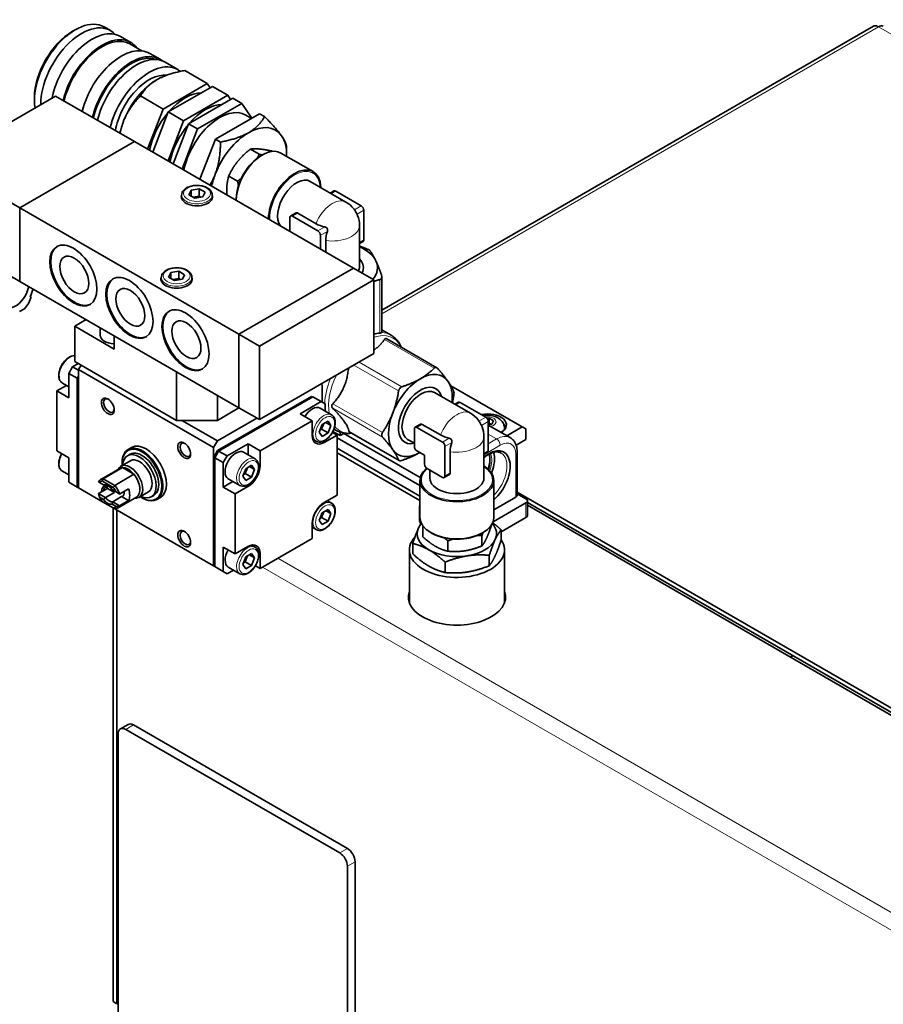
# Model space of a CAD drawing. Header units: millimetres. Extents: x 0 to 2970, y 0 to 2100.
# Tile 3 of 41: x 133 to 283, y 350 to 521. Entities that reach past the tile are written whole.
import ezdxf

# ---------------------------------------------------------------- set-up
doc = ezdxf.new("R2010")
doc.units = ezdxf.units.MM
doc.header["$LTSCALE"] = 5
doc.layers.add('Spigoli tangenti visibili(ISO)', color=7, linetype='Continuous', lineweight=15, true_color=0x00803f)
doc.layers.add('Spigoli visibili(ISO)', color=7, linetype='Continuous', lineweight=35)

msp = doc.modelspace()

# ---------------------------------------------------------------- linework, layer by layer
at = {"layer": 'Spigoli tangenti visibili(ISO)'}
for p, q in [((282.042, 519.603), (195.88, 469.858)), ((369.61, 469.045), (282.042, 519.603)), ((187.136, 490.685), (187.887, 491.119)), ((192.306, 488.567), (191.123, 487.884)), ((181.274, 487.301), (180.374, 486.781)), ((191.565, 487.119), (192.748, 487.802)), ((185.977, 484.913), (184.793, 484.23)), ((186.419, 484.147), (185.235, 483.464)), ((192.748, 482.699), (191.998, 482.265)), ((195.514, 475.795), (195.514, 466.492)), ((196.339, 465.415), (204.976, 460.428)), ((191.928, 461.479), (199.362, 457.187)), ((191.023, 460.957), (198.788, 456.473)), ((208.727, 454.056), (209.477, 454.489)), ((187.345, 454.226), (195.982, 449.239)), ((187.345, 453.46), (195.982, 448.474)), ((212.713, 451.254), (213.897, 451.937)), ((213.155, 450.489), (214.339, 451.172)), ((187.405, 449.496), (188.636, 448.786)), ((188.636, 448.786), (189.286, 449.161)), ((190.152, 449.467), (198.788, 444.481)), ((201.964, 450.151), (202.864, 450.671)), ((185.626, 447.691), (185.896, 447.535)), ((207.567, 448.283), (206.384, 447.6)), ((206.825, 446.834), (208.009, 447.517)), ((214.339, 448.975), (215.795, 448.134)), ((214.339, 447.294), (215.795, 448.134)), ((213.588, 445.635), (214.339, 446.069)), ((214.25, 445.814), (216.413, 447.063)), ((219.109, 445.506), (219.109, 438.056)), ((174.489, 443.711), (174.759, 443.555)), ((207.726, 442.251), (206.825, 441.731)), ((172.368, 440.037), (172.638, 439.881)), ((202.492, 438.209), (202.492, 437.443)), ((220.877, 437.035), (220.877, 434.534)), ((202.669, 433.651), (202.669, 433.527)), ((174.489, 428.402), (174.759, 428.246)), ((177.808, 427.455), (413.567, 291.34)), ((413.74, 288.177), (175.157, 425.924)), ((151.448, 397.767), (152.774, 398.532)), ((189.897, 377.099), (188.571, 376.334)), ((189.897, 374.037), (191.223, 374.803)), ((149.901, 351.622), (150.122, 351.494))]:
    msp.add_line(p, q, dxfattribs=at)
for centre, major_axis, start_param, end_param in [((180.813, 488.924), (3.09, 5.352), 5.5733629, 8.6393798), ((163.799, 490.453), (-2.656, 0), 0, 3.1415927), ((187.31, 485.172), (2.344, 4.059), 0, 1.8241011), ((180.813, 488.924), (3.09, 5.352), 2.3561945, 2.4043856), ((187.31, 485.172), (4.687, 0), 4.4590842, 6.2831853), ((160.263, 476.164), (-2.656, 0), 0, 3.1415927), ((193.183, 457.617), (4.628, 8.017), 5.9058829, 6.8638803), ((192.715, 457.887), (4.766, 8.254), 0, 0.3034853), ((141.79, 460.14), (-1.328, -2.3), 3.4896529, 6.2831853), ((192.715, 457.887), (4.766, 8.254), 1.8094449, 2.3207496), ((193.183, 457.617), (4.628, 8.017), 1.7039765, 2.5334041), ((185.808, 450.036), (1.328, 2.3), 0, 3.1415927), ((192.715, 457.887), (4.766, 8.254), 2.4824165, 2.4931762), ((208.9, 448.543), (2.344, 4.059), 0, 1.8241011), ((214.204, 451.12), (1.488, 0), 5.0902103, 8.0839282), ((192.715, 457.887), (-4.766, -8.254), 6.2000791, 6.2831853), ((193.183, 457.617), (-4.628, -8.017), 6.0749274, 6.6604877), ((214.204, 449.91), (2.969, 0), 6.1976418, 6.2831853), ((208.9, 448.543), (4.687, 0), 4.4590842, 6.2831853), ((215.795, 444.307), (2.344, 4.059), 0, 0.7853982), ((215.795, 447.42), (-0.438, 0.758), 3.9269908, 5.4977871), ((216.413, 443.95), (1.906, 3.302), 5.4977871, 7.0685835), ((218.491, 445.863), (0.875, 0), 5.4977871, 6.2831853), ((141.79, 444.831), (-1.328, -2.3), 4.7456707, 6.2831853), ((172.549, 442.381), (1.328, 2.3), 0, 3.1415927), ((211.761, 442.809), (-2.062, -3.572), 1.9087196, 2.6981226), ((211.785, 442.795), (-2.062, -3.572), 1.9068191, 2.7066816), ((211.917, 442.718), (-2.147, -3.719), 1.873616, 2.7320644), ((214.12, 441.447), (2.453, 4.249), 4.2761693, 6.2831853), ((208.9, 441.04), (-6.18, 0), 5.7007157, 7.0685835), ((208.9, 441.04), (6.18, 0), 3.9269908, 6.9930077), ((185.808, 434.727), (1.328, 2.3), 0, 3.1415927), ((172.549, 427.072), (1.328, 2.3), 0, 3.1415927)]:
    msp.add_ellipse(centre, major_axis=major_axis, ratio=0.5773503, start_param=start_param, end_param=end_param, dxfattribs=at)
for centre, major_axis in [((163.799, 490.708), (2.344, 0)), ((160.263, 476.419), (2.344, 0)), ((186.029, 449.908), (-1.172, -2.03)), ((172.77, 442.254), (-1.172, -2.03)), ((186.029, 434.599), (-1.172, -2.03)), ((172.77, 426.944), (-1.172, -2.03))]:
    msp.add_ellipse(centre, major_axis=major_axis, ratio=0.5773503, dxfattribs=at)
at = {"layer": 'Spigoli visibili(ISO)'}
for p, q in [((148.779, 518.965), (147.674, 519.603)), ((281.201, 519.752), (195.88, 470.492)), ((142.232, 518.853), (142.674, 519.108)), ((152.314, 516.924), (150.547, 517.945)), ((154.233, 515.456), (152.158, 516.654)), ((157.397, 513.99), (155.629, 515.011)), ((160.49, 512.204), (158.281, 513.48)), ((165.593, 509.785), (161.669, 512.05)), ((157.939, 505.365), (165.593, 509.785)), ((166.477, 509.274), (158.823, 504.855)), ((165.593, 509.785), (166.104, 509.059)), ((169.129, 507.744), (166.477, 509.274)), ((139.271, 507.624), (119.384, 496.143)), ((135.603, 507.371), (135.603, 506.861)), ((139.271, 507.624), (152.971, 499.715)), ((157.939, 505.365), (154.014, 507.631)), ((161.474, 503.324), (169.129, 507.744)), ((170.013, 507.233), (162.358, 502.814)), ((169.129, 507.744), (169.639, 507.018)), ((171.559, 506.34), (170.013, 507.233)), ((163.905, 501.921), (171.559, 506.34)), ((171.559, 506.34), (173.346, 503.799)), ((155.238, 498.406), (157.939, 505.365)), ((158.823, 504.855), (156.122, 497.895)), ((161.474, 503.324), (158.823, 504.855)), ((174.653, 504.554), (166.998, 500.135)), ((172.263, 504.324), (173.259, 503.749)), ((175.528, 504.049), (174.653, 504.554)), ((158.774, 496.365), (161.474, 503.324)), ((162.358, 502.814), (159.658, 495.854)), ((163.905, 501.921), (162.358, 502.814)), ((161.205, 494.961), (163.905, 501.921)), ((152.971, 499.715), (133.084, 488.233)), ((152.971, 499.715), (133.084, 488.233)), ((152.971, 499.715), (190.978, 477.771)), ((166.998, 500.135), (164.298, 493.175)), ((167.873, 499.63), (166.998, 500.135)), ((173.062, 498.407), (174.6, 497.519)), ((174.936, 497.292), (175.157, 497.42)), ((176.818, 498.072), (176.902, 498.024)), ((178.36, 497.737), (183.95, 494.51)), ((179.355, 497.42), (179.355, 498.604)), ((119.384, 496.143), (133.084, 488.233)), ((169.305, 493.734), (170.844, 492.846)), ((189.654, 489.232), (183.439, 492.82)), ((161.143, 489.812), (161.143, 490.453)), ((162.405, 490.492), (162.778, 491.297)), ((163.425, 489.903), (162.405, 490.492)), ((162.778, 491.297), (164.172, 491.513)), ((162.778, 491.297), (162.778, 490.276)), ((163.127, 490.075), (164.172, 490.237)), ((164.172, 491.513), (165.193, 490.923)), ((164.172, 491.513), (164.172, 490.237)), ((164.172, 490.237), (164.471, 490.065)), ((165.193, 490.923), (164.819, 490.118)), ((166.455, 489.812), (166.455, 490.453)), ((186.953, 490.791), (187.574, 491.15)), ((187.887, 491.119), (192.306, 488.567)), ((164.819, 490.118), (163.425, 489.903)), ((170.627, 489.829), (170.627, 489.574)), ((133.084, 488.233), (133.084, 475.475)), ((133.084, 488.233), (171.091, 466.289)), ((133.084, 488.233), (133.084, 475.475)), ((180.061, 486.812), (180.889, 487.29)), ((184.793, 484.23), (180.374, 486.781)), ((184.454, 485.465), (181.274, 487.301)), ((192.748, 487.802), (192.748, 482.699)), ((179.932, 486.526), (179.932, 484.149)), ((191.998, 485.172), (191.998, 477.996)), ((119.384, 483.385), (133.084, 475.475)), ((185.235, 481.087), (185.235, 483.464)), ((186.135, 480.567), (186.135, 482.552)), ((191.998, 482.054), (192.619, 482.413)), ((158.869, 476.203), (159.243, 477.008)), ((159.243, 477.008), (160.637, 477.224)), ((159.243, 477.008), (159.243, 475.988)), ((160.637, 477.224), (161.658, 476.635)), ((160.637, 477.224), (160.637, 475.948)), ((161.658, 476.635), (161.284, 475.83)), ((190.978, 477.771), (171.091, 466.289)), ((190.978, 477.771), (171.091, 466.289)), ((190.978, 477.771), (194.514, 475.73)), ((133.084, 475.475), (171.091, 453.532)), ((157.607, 475.523), (157.607, 476.164)), ((159.89, 475.614), (158.869, 476.203)), ((159.591, 475.786), (160.637, 475.948)), ((161.284, 475.83), (159.89, 475.614)), ((160.637, 475.948), (160.935, 475.776)), ((162.92, 475.523), (162.92, 476.164)), ((194.514, 475.73), (174.626, 464.248)), ((194.514, 462.972), (194.514, 475.73)), ((195.88, 466.658), (195.88, 476.254)), ((134.833, 472.76), (135.374, 474.153)), ((134.591, 471.626), (135.025, 472.743)), ((135.025, 472.743), (134.833, 472.76)), ((134.863, 472.836), (135.025, 472.743)), ((132.996, 470.219), (133.862, 470.719)), ((142.586, 467.693), (144.574, 468.841)), ((149.436, 463.738), (142.586, 467.693)), ((142.586, 467.693), (142.586, 461.569)), ((147, 466.162), (147, 467.44)), ((171.091, 466.289), (171.091, 453.532)), ((171.091, 466.289), (171.091, 453.532)), ((171.091, 466.289), (174.626, 464.248)), ((195.88, 467.066), (197.48, 466.142)), ((149.436, 466.034), (149.436, 463.738)), ((205.41, 460.494), (196.748, 465.495)), ((174.626, 464.248), (174.626, 451.49)), ((174.626, 451.49), (194.514, 462.972)), ((142.232, 460.65), (143.204, 461.212)), ((142.586, 461.569), (160.263, 451.363)), ((141.569, 459.502), (142.232, 460.65)), ((141.569, 459.502), (143.028, 458.66)), ((141.569, 455.267), (141.569, 459.502)), ((142.232, 460.65), (143.249, 460.064)), ((143.249, 460.166), (143.691, 460.931)), ((143.249, 439.651), (143.249, 460.166)), ((143.249, 460.166), (166.671, 446.642)), ((160.263, 459.783), (160.263, 451.363)), ((140.462, 457.84), (141.569, 457.201)), ((143.028, 458.66), (143.249, 459.043)), ((143.028, 439.779), (143.028, 458.66)), ((143.072, 458.635), (143.249, 458.941)), ((143.072, 439.855), (143.072, 458.635)), ((143.072, 458.635), (143.249, 458.533)), ((139.492, 456.466), (141.167, 457.433)), ((141.569, 455.267), (139.492, 456.466)), ((139.492, 446.056), (139.492, 456.466)), ((185.321, 457.665), (185.542, 457.538)), ((185.542, 457.538), (185.542, 454.527)), ((211.244, 452.602), (205.029, 456.19)), ((207.858, 457.36), (220.214, 450.227)), ((167.334, 451.363), (167.334, 455.7)), ((167.379, 446.132), (183.642, 455.522)), ((183.907, 455.471), (167.555, 446.03)), ((185.366, 454.629), (181.698, 452.511)), ((183.819, 455.42), (183.642, 455.522)), ((185.366, 454.629), (183.907, 455.471)), ((186.029, 454.246), (185.366, 454.629)), ((209.165, 454.52), (208.543, 454.161)), ((209.477, 454.489), (213.897, 451.937)), ((171.091, 453.532), (167.334, 451.363)), ((171.091, 453.532), (174.626, 451.49)), ((187.136, 452.336), (185.147, 453.485)), ((186.029, 452.976), (186.029, 454.246)), ((160.263, 451.363), (167.334, 451.363)), ((161.147, 451.363), (167.334, 447.791)), ((167.334, 447.791), (174.185, 451.746)), ((174.759, 446.107), (183.775, 451.312)), ((181.698, 452.511), (183.775, 451.312)), ((183.775, 451.312), (183.775, 448.76)), ((185.518, 450.634), (186.539, 451.224)), ((186.165, 451.008), (187.049, 450.498)), ((186.539, 451.224), (187.049, 450.498)), ((214.167, 451.674), (214.484, 451.723)), ((214.339, 451.172), (214.339, 446.069)), ((214.484, 451.723), (215.249, 451.281)), ((214.484, 450.927), (214.484, 451.723)), ((215.249, 451.281), (214.969, 450.678)), ((185.008, 449.319), (185.518, 450.634)), ((185.518, 448.593), (185.008, 449.319)), ((185.434, 449.82), (185.136, 449.648)), ((185.817, 450.807), (185.434, 449.82)), ((185.434, 449.82), (186.539, 449.182)), ((186.539, 449.182), (185.518, 448.593)), ((187.049, 450.498), (186.539, 449.182)), ((187.294, 449.28), (188.106, 448.811)), ((188.636, 448.722), (187.381, 449.447)), ((187.558, 449.859), (187.949, 449.633)), ((188.636, 448.786), (188.636, 449.322)), ((189.373, 449.148), (188.636, 448.722)), ((198.859, 444.403), (190.197, 449.404)), ((201.522, 446.834), (201.522, 449.896)), ((202.479, 450.66), (201.652, 450.182)), ((206.384, 447.6), (201.964, 450.151)), ((206.044, 448.835), (202.864, 450.671)), ((214.969, 450.678), (214.339, 450.58)), ((218.138, 448.366), (214.339, 450.56)), ((217.172, 449.91), (217.172, 449.777)), ((217.565, 448.697), (220.214, 450.227)), ((220.214, 450.227), (220.833, 449.869)), ((220.833, 449.869), (220.833, 448.032)), ((166.671, 446.642), (167.334, 447.791)), ((184.479, 447.736), (183.871, 448.087)), ((185.896, 447.535), (188.106, 448.811)), ((188.106, 448.811), (188.106, 438.401)), ((202.494, 440.045), (188.106, 448.352)), ((188.636, 448.722), (188.636, 448.786)), ((202.548, 441.442), (189.288, 449.098)), ((201.522, 447.39), (200.342, 448.071)), ((213.588, 448.543), (213.588, 441.366)), ((220.833, 448.032), (219.172, 447.073)), ((141.569, 444.856), (139.492, 446.056)), ((152.46, 446.66), (151.841, 446.303)), ((166.671, 426.128), (166.671, 446.642)), ((166.716, 444.984), (167.379, 446.132)), ((167.555, 446.03), (166.892, 444.882)), ((167.555, 446.03), (167.379, 446.132)), ((169.014, 445.188), (167.555, 446.03)), ((172.682, 447.306), (169.014, 445.188)), ((173.877, 444.682), (171.889, 445.83)), ((172.682, 447.306), (174.759, 446.107)), ((172.682, 445.372), (172.682, 447.306)), ((174.759, 443.555), (174.759, 446.107)), ((202.492, 438.209), (188.106, 446.515)), ((202.494, 438.208), (188.106, 446.515)), ((188.106, 445.749), (202.492, 437.443)), ((203.29, 445.303), (201.964, 446.069)), ((206.825, 441.731), (206.825, 446.834)), ((207.726, 442.251), (207.726, 445.923)), ((214.209, 445.783), (213.588, 445.424)), ((219.366, 438.413), (219.366, 445.863)), ((141.569, 440.621), (141.569, 444.856)), ((152.248, 444.373), (150.61, 443.427)), ((150.806, 443.912), (150.806, 444.014)), ((152.19, 445.494), (151.748, 445.239)), ((166.892, 444.882), (166.716, 444.984)), ((166.716, 426.204), (166.716, 444.984)), ((166.892, 426), (166.892, 444.882)), ((168.351, 444.04), (166.892, 444.882)), ((169.014, 445.188), (168.351, 444.04)), ((168.351, 439.804), (168.351, 444.04)), ((203.29, 445.303), (203.29, 443.772)), ((140.462, 442.53), (141.569, 441.891)), ((150.429, 443.034), (147.114, 441.12)), ((150.863, 443.165), (147.548, 441.251)), ((150.863, 443.165), (152.87, 442.006)), ((171.75, 441.664), (172.26, 442.98)), ((172.558, 443.152), (172.176, 442.166)), ((172.26, 442.98), (173.281, 443.569)), ((172.907, 443.353), (173.791, 442.843)), ((173.281, 443.569), (173.791, 442.843)), ((173.791, 442.843), (173.281, 441.528)), ((203.732, 443.007), (206.384, 441.476)), ((204.213, 442.729), (204.213, 441.366)), ((141.569, 440.621), (143.028, 439.779)), ((146.895, 440.608), (146.721, 440.708)), ((146.895, 440.608), (147.598, 440.202)), ((147.387, 440.834), (149.275, 439.744)), ((147.548, 441.251), (149.556, 440.092)), ((149.556, 440.092), (152.87, 442.006)), ((168.351, 439.804), (170.026, 440.771)), ((171.221, 440.081), (169.232, 441.229)), ((172.26, 440.938), (171.75, 441.664)), ((172.176, 442.166), (171.877, 441.993)), ((172.176, 442.166), (173.281, 441.528)), ((173.281, 441.528), (172.26, 440.938)), ((202.494, 434.509), (202.494, 440.963)), ((207.524, 441.923), (206.696, 441.445)), ((215.307, 434.509), (215.307, 440.963)), ((143.249, 439.651), (143.028, 439.779)), ((143.072, 439.855), (143.249, 439.753)), ((143.249, 439.651), (147.387, 437.262)), ((148.268, 439.56), (146.721, 438.667)), ((147.889, 440.034), (147.598, 440.202)), ((148.268, 439.56), (149.467, 438.868)), ((149.064, 439.356), (149.767, 438.95)), ((150.383, 438.594), (149.767, 438.95)), ((151.929, 439.487), (150.383, 438.594)), ((155.373, 438.961), (153.735, 438.015)), ((168.351, 439.804), (170.428, 438.605)), ((170.428, 438.605), (172.638, 439.881)), ((301.929, 391.26), (219.366, 438.928)), ((146.721, 438.667), (147.889, 437.993)), ((146.895, 438.056), (147.598, 437.65)), ((147.387, 437.262), (149.275, 436.172)), ((147.938, 437.985), (149.467, 438.868)), ((150.731, 438.138), (149.202, 437.256)), ((149.215, 437.227), (150.383, 436.553)), ((153.304, 438.054), (149.989, 436.141)), ((150.383, 436.553), (151.929, 437.446)), ((150.731, 438.138), (151.929, 437.446)), ((154.253, 437.942), (154.341, 437.891)), ((156.315, 438.35), (155.873, 438.095)), ((157.46, 438), (156.841, 437.643)), ((170.428, 428.195), (170.428, 438.605)), ((188.106, 438.401), (185.896, 437.125)), ((187.136, 437.027), (186.431, 437.434)), ((215.307, 435.86), (219.109, 438.056)), ((220.877, 437.749), (219.366, 438.622)), ((221.133, 434.892), (221.133, 437.392)), ((149.064, 436.804), (149.767, 436.398)), ((149.238, 436.193), (149.238, 350.553)), ((149.556, 436.01), (149.275, 436.172)), ((149.556, 436.01), (166.671, 426.128)), ((149.901, 351.622), (149.901, 435.81)), ((149.901, 350.17), (149.901, 435.81)), ((185.817, 435.497), (185.434, 434.511)), ((185.518, 435.325), (186.539, 435.914)), ((186.165, 435.699), (187.049, 435.188)), ((186.539, 435.914), (187.049, 435.188)), ((202.413, 433.871), (202.413, 436.372)), ((215.166, 433.738), (220.877, 437.035)), ((221.133, 437.142), (301.487, 390.75)), ((221.133, 436.632), (301.045, 390.495)), ((185.008, 434.01), (185.518, 435.325)), ((185.518, 433.284), (185.008, 434.01)), ((185.434, 434.511), (185.136, 434.339)), ((185.434, 434.511), (186.539, 433.873)), ((186.539, 433.873), (185.518, 433.284)), ((187.049, 435.188), (186.539, 433.873)), ((216.568, 432.047), (220.877, 434.534)), ((183.775, 433.451), (183.775, 430.899)), ((184.479, 432.426), (183.775, 432.833)), ((202.975, 431.173), (202.975, 432.95)), ((214.826, 433.006), (214.826, 433.103)), ((216.568, 430.583), (216.568, 432.387)), ((183.775, 430.899), (174.759, 425.694)), ((204.591, 431.766), (204.37, 431.894)), ((207.313, 428.669), (207.313, 430.445)), ((213.209, 431.766), (213.43, 431.894)), ((213.238, 429.585), (213.238, 431.362)), ((168.351, 429.394), (170.428, 428.195)), ((168.351, 425.158), (168.351, 429.394)), ((172.638, 429.47), (170.428, 428.195)), ((173.877, 429.372), (173.269, 429.724)), ((200.65, 428.896), (200.65, 419.709)), ((201.232, 430.015), (201.232, 428.211)), ((217.15, 428.896), (217.15, 419.709)), ((171.75, 426.355), (172.26, 427.67)), ((172.558, 427.843), (172.176, 426.856)), ((172.26, 427.67), (173.281, 428.26)), ((172.907, 428.044), (173.791, 427.534)), ((173.281, 428.26), (173.791, 427.534)), ((173.791, 427.534), (173.281, 426.218)), ((174.759, 425.694), (174.759, 428.246)), ((214.514, 427.96), (214.514, 426.156)), ((166.892, 426), (166.671, 426.128)), ((166.892, 426.102), (166.716, 426.204)), ((166.892, 426), (168.351, 425.158)), ((170.114, 425.411), (169.014, 424.776)), ((171.221, 424.772), (169.232, 425.92)), ((172.26, 425.629), (171.75, 426.355)), ((172.176, 426.856), (171.877, 426.684)), ((172.176, 426.856), (173.281, 426.218)), ((173.281, 426.218), (172.26, 425.629)), ((173.947, 426.163), (174.759, 425.694)), ((206.846, 426.774), (206.846, 424.97)), ((169.014, 424.776), (168.351, 425.158)), ((267.203, 410.544), (266.732, 410.305)), ((151.836, 398.625), (150.51, 397.86)), ((189.897, 377.099), (152.774, 398.532)), ((150.122, 271.465), (150.122, 397.001)), ((151.448, 397.767), (188.571, 376.334)), ((189.897, 374.037), (189.897, 248.501)), ((191.223, 374.803), (191.223, 249.266)), ((149.238, 350.553), (149.901, 350.17)), ((149.901, 350.17), (150.122, 350.283))]:
    msp.add_line(p, q, dxfattribs=at)
for centre, start, end in [((187.31, 485.172), 38.41553, 60), ((187.31, 485.172), 0, 21.58447), ((208.9, 448.543), 38.41553, 60), ((208.9, 448.543), 0, 21.58447)]:
    msp.add_arc(centre, 4.688, start, end, dxfattribs=at)
for centre, major_axis, start_param, end_param in [((142.674, 510.943), (5, 8.66), 0, 2.522782), ((143.779, 510.305), (5, 8.66), 6.1054747, 8.648948), ((142.232, 511.198), (-4.687, -8.119), 3.9269908, 5.4977871), ((145.547, 509.285), (5, 8.66), 0, 2.1133836), ((147.314, 508.264), (5, 8.66), 6.0325296, 8.3292153), ((147.314, 508.264), (4.844, 8.39), 0, 2.0627012), ((150.629, 506.35), (5, 8.66), 0, 2.0460299), ((152.397, 505.33), (5, 8.66), 6.1946815, 8.3292153), ((152.397, 505.33), (4.844, 8.39), 0.0885038, 2.0627012), ((153.281, 504.819), (5, 8.66), 0, 2.0460299), ((155.49, 503.544), (5, 8.66), 6.1903405, 8.3292153), ((155.49, 503.544), (4.219, 7.307), 0.2476961, 2.1439411), ((156.816, 502.778), (-4.687, -8.119), 3.9269908, 4.9741884), ((161.766, 499.92), (4.531, 7.848), 0.326524, 1.2442724), ((165.301, 497.879), (4.531, 7.848), 0.326524, 1.2442724), ((161.766, 499.92), (-4.531, -7.848), 4.4119527, 5.2416303), ((167.732, 496.476), (4.531, 7.848), 0, 2.1000376), ((156.816, 502.778), (-4.687, -8.119), 4.9741884, 5.2222424), ((165.301, 497.879), (-4.531, -7.848), 4.4119527, 5.2416303), ((172.726, 493.593), (4.687, 8.119), 6.0213859, 7.0685835), ((172.726, 493.593), (4.687, 8.119), 0.7853982, 1.8325957), ((172.726, 493.593), (4.687, 8.119), 5.4647075, 6.0213859), ((175.157, 492.189), (3.203, 5.548), 0, 2.3663032), ((174.936, 492.317), (-3.047, -5.277), 3.9269908, 5.4977871), ((180.746, 488.962), (3.203, 5.548), 5.5332124, 8.6494885), ((172.726, 493.593), (4.687, 8.119), 1.8325957, 2.0806497), ((181.096, 488.76), (2.344, 4.059), 0, 2.9225161), ((163.799, 490.146), (2.719, 0), 2.926072, 6.498706), ((187.887, 490.609), (-0.313, 0.541), 5.4977871, 6.2831853), ((192.306, 488.057), (0.313, -0.541), 0.7853982, 2.3561945), ((180.374, 486.271), (-0.313, 0.541), 5.4977871, 7.0685835), ((187.31, 487.114), (4.039, 0), 0.3364612, 0.4293686), ((188.992, 484.202), (2.02, 3.498), 5.8538167, 5.9467241), ((187.31, 487.114), (4.039, 0), 3.9269908, 4.3759278), ((184.793, 483.719), (-0.313, 0.541), 3.9269908, 5.4977871), ((188.992, 484.202), (2.02, 3.498), 1.9072575, 2.3561945), ((192.306, 482.954), (0.313, -0.541), 0, 0.7853982), ((142.519, 476.585), (2.891, -5.007), 3.1683512, 6.2564267), ((187.31, 477.848), (7.813, 0), 0.2617994, 0.9272952), ((187.31, 477.848), (5.366, 0), 5.9824288, 6.7915407), ((187.31, 477.848), (7.813, 0), 5.8235166, 6.5449847), ((187.31, 477.996), (4.688, 0), 6.0150987, 6.2831853), ((132.333, 473.867), (-1.641, -2.842), 4.1434387, 8.422932), ((152.242, 470.971), (2.891, -5.007), 3.1683512, 6.2564267), ((160.263, 475.858), (2.719, 0), 2.926072, 6.498706), ((132.333, 473.867), (-2.695, -4.668), 1.1983454, 1.4196484), ((161.965, 465.358), (2.891, -5.007), 3.1683512, 6.2564267), ((192.834, 457.818), (4.758, 8.241), 0.3758817, 0.5331462), ((149.657, 466.162), (-2.656, 0), 0, 1.487511), ((202.557, 452.205), (3.906, 6.766), 6.0213859, 7.0685835), ((202.557, 452.205), (3.906, 6.766), 0.7853982, 1.8325957), ((202.557, 452.205), (3.906, 6.766), 5.3558901, 6.0213859), ((202.557, 452.205), (-2.683, -4.647), 2.6332373, 6.7915407), ((202.686, 452.131), (-2.344, -4.059), 3.1415927, 6.2831853), ((148.522, 453.923), (0.646, -1.119), 2.456114, 6.9686639), ((209.477, 453.979), (-0.313, 0.541), 5.4977871, 6.2831853), ((183.819, 451.184), (1.328, 2.3), 0, 1.5375146), ((202.557, 452.205), (-3.906, -6.766), 4.9741884, 6.0213859), ((214.204, 450.584), (3.281, 0), 5.5180936, 8.1848333), ((208.9, 450.484), (4.039, 0), 0.3364612, 0.4293686), ((213.897, 451.427), (0.313, -0.541), 0.7853982, 2.3561945), ((201.964, 449.641), (-0.313, 0.541), 5.4977871, 7.0685835), ((210.582, 447.572), (2.02, 3.498), 5.8538167, 5.9467241), ((214.204, 449.716), (3.281, 0), 0.2310173, 0.5447731), ((161.781, 446.268), (0.646, -1.119), 2.456114, 6.9686639), ((185.896, 449.985), (-1.5, -2.598), 5.4977871, 7.0685835), ((208.9, 450.484), (-4.039, 0), 0.7853982, 1.2343351), ((206.384, 447.089), (-0.313, 0.541), 3.9269908, 5.4977871), ((210.582, 447.572), (2.02, 3.498), 1.9072575, 2.3561945), ((154.253, 441.922), (-2.438, 4.222), 2.2666302, 7.1581478), ((154.341, 441.973), (-2.5, 4.33), 2.3561945, 7.0685835), ((153.811, 441.667), (-2.063, 3.572), 2.4303875, 6.9943905), ((154.253, 441.922), (-2.063, 3.572), 3.1415926, 6.2831853), ((154.96, 442.33), (-2.5, 4.33), 3.1415927, 6.2831853), ((170.561, 443.53), (-1.328, -2.3), 3.1415927, 6.2831853), ((202.557, 452.205), (-3.906, -6.766), 6.0213859, 7.0528623), ((201.964, 446.579), (-0.313, 0.541), 0.7853982, 2.3561945), ((214.425, 441.271), (2.635, 4.564), 4.1659356, 7.295061), ((213.897, 446.324), (0.313, -0.541), 0, 0.7853982), ((211.959, 442.694), (-2.453, -4.249), 1.7961489, 2.6640903), ((153.811, 441.667), (-1.563, 2.706), 3.1415927, 6.2831853), ((152.173, 440.721), (-1.563, 2.706), 2.7388768, 6.6859011), ((151.866, 440.544), (-1.438, 2.49), 6.0142623, 6.2831853), ((151.866, 440.544), (-1.438, 2.49), 4.981312, 6.0142623), ((172.638, 442.33), (-1.5, -2.598), 0.7853982, 2.3561945), ((208.9, 440.963), (-6.406, 0), 5.6763151, 10.1747509), ((203.732, 443.517), (0.313, -0.541), 3.9269908, 5.4977871), ((148.552, 438.631), (-1.438, 2.49), 6.0142623, 6.6187866), ((148.331, 438.503), (-1.281, 2.219), 6.0456137, 6.4128306), ((151.866, 440.544), (1.438, -2.49), 0, 1.8397193), ((208.9, 441.366), (-4.687, 0), 0, 3.1415927), ((206.384, 441.986), (0.313, -0.541), 5.4977871, 7.0685835), ((148.331, 438.503), (-0.781, 1.353), 5.6343953, 7.2029843), ((148.331, 438.503), (-0.938, 1.624), 4.9121016, 6.0834727), ((148.522, 438.613), (-0.646, 1.119), 5.86024, 7.0313742), ((148.57, 438.641), (-0.768, 1.331), 5.6026175, 6.118431), ((150.099, 439.524), (1.438, -2.49), 4.1918672, 4.3767877), ((150.099, 439.524), (0.768, -1.331), 4.5832131, 4.8771433), ((148.331, 438.503), (1.281, -2.219), 1.441151, 1.8083679), ((148.552, 438.631), (1.438, -2.49), 1.235195, 1.8397193), ((150.099, 439.524), (0.768, -1.331), 6.118431, 7.1900613), ((150.099, 439.524), (1.438, -2.49), 0.3356013, 1.235195), ((148.331, 438.503), (-1.281, 2.219), 1.441151, 1.8083679), ((148.331, 438.503), (0.938, -1.624), 4.9121016, 6.0834727), ((148.57, 438.641), (0.768, -1.331), 4.8771433, 6.118431), ((203.155, 437.826), (0.938, 0), 3.9269908, 3.9298607), ((218.491, 438.413), (0.875, 0), 5.4977871, 6.2831853), ((220.258, 437.392), (0.875, 0), 5.4977871, 7.0685835), ((148.331, 438.503), (1.281, -2.219), 6.0456137, 6.4128306), ((148.552, 438.631), (1.438, -2.49), 6.0142623, 6.6187866), ((185.896, 434.676), (1.5, 2.598), 0.7853982, 2.3561945), ((203.288, 436.372), (-0.875, 0), 5.8483986, 6.717972), ((203.288, 433.871), (-0.875, 0), 0, 0.7762646), ((208.9, 434.509), (-6.406, 0), 0, 3.1415926), ((220.258, 434.892), (0.875, 0), 5.4977871, 6.2831853), ((161.781, 430.959), (0.646, -1.119), 2.456114, 6.9686639), ((208.9, 431.702), (-6.875, 0), 6.0213859, 7.0685835), ((208.9, 431.702), (-6.875, 0), 5.8201232, 6.0213859), ((208.9, 431.702), (6.875, 0), 6.0213859, 6.7462475), ((208.9, 428.896), (8.25, 0), 2.6537709, 6.6610283), ((208.9, 434.254), (6.094, 0), 3.9269908, 5.4977871), ((208.9, 431.702), (6.875, 0), 4.9741884, 6.0213859), ((170.561, 428.22), (-1.328, -2.3), 4.7456707, 6.2831853), ((172.638, 427.021), (1.5, 2.598), 5.4977871, 7.0685835), ((208.9, 431.702), (6.875, 0), 3.9269908, 4.9741884), ((208.9, 420.731), (8.438, 0), 2.9303818, 6.4943962), ((208.9, 419.965), (-8.437, 0), 6.0719744, 6.2045368), ((208.9, 419.965), (8.438, 0), 0.0786485, 0.2112109), ((151.448, 396.236), (-0.938, 1.624), 5.4977871, 7.0685835), ((152.774, 397.001), (-0.938, 1.624), 5.4977871, 6.2831853), ((188.571, 374.803), (0.938, -1.624), 0.7853982, 2.3561945), ((189.897, 375.568), (-0.938, 1.624), 3.9269908, 5.4977871), ((151.227, 352.387), (-0.937, -1.624), 5.4977871, 6.0834727)]:
    msp.add_ellipse(centre, major_axis=major_axis, ratio=0.5773503, start_param=start_param, end_param=end_param, dxfattribs=at)
for centre, major_axis in [((142.365, 476.496), (2.891, -5.007)), ((142.519, 476.585), (1.788, -3.097)), ((152.087, 470.882), (2.891, -5.007)), ((152.242, 470.971), (1.788, -3.097)), ((161.81, 465.269), (2.891, -5.007)), ((161.965, 465.358), (1.788, -3.097)), ((148.331, 453.812), (-0.781, 1.353)), ((161.589, 446.158), (-0.781, 1.353)), ((161.589, 430.848), (-0.781, 1.353))]:
    msp.add_ellipse(centre, major_axis=major_axis, ratio=0.5773503, dxfattribs=at)
for points, knots in [([(281.203, 519.75), (281.268, 519.789), (281.341, 519.812), (281.422, 519.817), (281.606, 519.829), (281.824, 519.755), (282.042, 519.603)], [0.78539816, 0.78539816, 0.78539816, 0.78539816, 1.02632188, 1.02632188, 1.02632188, 1.57079633, 1.57079633, 1.57079633, 1.57079633]), ([(166.455, 490.453), (166.455, 490.618), (166.416, 490.783), (166.268, 491.102), (166.153, 491.253), (165.85, 491.539), (165.654, 491.669), (165.203, 491.885), (164.946, 491.97), (164.406, 492.085), (164.123, 492.115), (163.556, 492.121), (163.273, 492.096), (162.731, 491.992), (162.473, 491.913), (162.005, 491.704), (161.795, 491.574), (161.454, 491.27), (161.32, 491.096), (161.176, 490.759), (161.143, 490.606), (161.143, 490.453)], [0.7853982, 0.7853982, 0.7853982, 0.7853982, 1.0480067, 1.0480067, 1.3348414, 1.3348414, 1.6626716, 1.6626716, 2.0028693, 2.0028693, 2.3404101, 2.3404101, 2.6762152, 2.6762152, 3.0134609, 3.0134609, 3.3536099, 3.3536099, 3.6835821, 3.6835821, 3.9269908, 3.9269908, 3.9269908, 3.9269908]), ([(181.274, 487.301), (181.219, 487.333), (181.153, 487.35), (181.022, 487.347), (180.956, 487.327), (180.896, 487.294), (180.893, 487.292), (180.889, 487.29)], [0.314027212, 0.314027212, 0.314027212, 0.314027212, 0.351759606, 0.351759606, 0.389492, 0.389492, 0.391696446, 0.391696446, 0.391696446, 0.391696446]), ([(191.565, 487.119), (191.54, 487.165), (191.506, 487.224), (191.43, 487.357), (191.387, 487.431), (191.305, 487.574), (191.262, 487.648), (191.185, 487.781), (191.15, 487.839), (191.123, 487.884)], [0.5016274, 0.5016274, 0.5016274, 0.5016274, 0.5411176, 0.5411176, 0.58060781, 0.58060781, 0.62009801, 0.62009801, 0.65958822, 0.65958822, 0.65958822, 0.65958822]), ([(186.419, 484.147), (186.444, 484.222), (186.457, 484.309), (186.446, 484.479), (186.42, 484.563), (186.338, 484.706), (186.278, 484.77), (186.136, 484.866), (186.054, 484.897), (185.977, 484.913)], [-0.15796082, -0.15796082, -0.15796082, -0.15796082, -0.11847061, -0.11847061, -0.07898041, -0.07898041, -0.0394902, -0.0394902, 0, 0, 0, 0]), ([(193.876, 480.718), (193.867, 480.73), (193.857, 480.742), (193.783, 480.823), (193.68, 480.9), (193.425, 481.047), (193.263, 481.123), (193.058, 481.204), (193.025, 481.216), (192.992, 481.228)], [0.25781583, 0.25781583, 0.25781583, 0.25781583, 0.27390966, 0.27390966, 0.36024837, 0.36024837, 0.44658707, 0.44658707, 0.4626809, 0.4626809, 0.4626809, 0.4626809]), ([(162.92, 476.164), (162.92, 476.33), (162.881, 476.495), (162.733, 476.813), (162.618, 476.965), (162.315, 477.25), (162.118, 477.38), (161.667, 477.596), (161.411, 477.681), (160.87, 477.796), (160.587, 477.827), (160.021, 477.832), (159.738, 477.807), (159.196, 477.703), (158.937, 477.624), (158.469, 477.416), (158.259, 477.286), (157.918, 476.981), (157.785, 476.807), (157.64, 476.471), (157.607, 476.318), (157.607, 476.164)], [0.7853982, 0.7853982, 0.7853982, 0.7853982, 1.0480067, 1.0480067, 1.3348414, 1.3348414, 1.6626716, 1.6626716, 2.0028693, 2.0028693, 2.3404101, 2.3404101, 2.6762152, 2.6762152, 3.0134609, 3.0134609, 3.3536099, 3.3536099, 3.6835821, 3.6835821, 3.9269908, 3.9269908, 3.9269908, 3.9269908]), ([(195.514, 475.795), (195.538, 475.802), (195.561, 475.81), (195.702, 475.868), (195.791, 475.95), (195.884, 476.15), (195.892, 476.278), (195.853, 476.44), (195.846, 476.466), (195.837, 476.492)], [0.25781583, 0.25781583, 0.25781583, 0.25781583, 0.27390966, 0.27390966, 0.36024837, 0.36024837, 0.44658707, 0.44658707, 0.4626809, 0.4626809, 0.4626809, 0.4626809]), ([(195.838, 466.587), (195.821, 466.574), (195.798, 466.561), (195.736, 466.534), (195.695, 466.521), (195.626, 466.506), (195.602, 466.502), (195.562, 466.497), (195.548, 466.495), (195.527, 466.493), (195.52, 466.493), (195.514, 466.492)], [-1.75555527, -1.75555527, -1.75555527, -1.75555527, -1.71955806, -1.71955806, -1.6771417, -1.6771417, -1.65682909, -1.65682909, -1.64567266, -1.64567266, -1.64075003, -1.64075003, -1.64075003, -1.64075003]), ([(196.748, 465.495), (196.74, 465.5), (196.732, 465.505), (196.678, 465.532), (196.633, 465.546), (196.548, 465.553), (196.507, 465.547), (196.433, 465.516), (196.4, 465.49), (196.359, 465.444), (196.349, 465.43), (196.339, 465.415)], [-0.33470869, -0.33470869, -0.33470869, -0.33470869, -0.32881146, -0.32881146, -0.29548945, -0.29548945, -0.26216745, -0.26216745, -0.22884544, -0.22884544, -0.21603263, -0.21603263, -0.21603263, -0.21603263]), ([(197.48, 466.142), (197.702, 466.014), (197.911, 465.863), (198.296, 465.523), (198.472, 465.333), (198.789, 464.921), (198.931, 464.699), (199.124, 464.331), (199.188, 464.194), (199.247, 464.053)], [2.35619449, 2.35619449, 2.35619449, 2.35619449, 2.47282069, 2.47282069, 2.58944688, 2.58944688, 2.70607308, 2.70607308, 2.77214278, 2.77214278, 2.77214278, 2.77214278]), ([(140.462, 457.84), (140.318, 457.923), (140.195, 458.039), (139.993, 458.326), (139.919, 458.501), (139.824, 458.907), (139.81, 459.142), (139.848, 459.641), (139.902, 459.905), (140.073, 460.431), (140.188, 460.691), (140.467, 461.184), (140.63, 461.417), (140.991, 461.834), (141.188, 462.019), (141.603, 462.32), (141.821, 462.437), (142.223, 462.569), (142.406, 462.598), (142.586, 462.591)], [5.4977871, 5.4977871, 5.4977871, 5.4977871, 5.7603957, 5.7603957, 6.0472304, 6.0472304, 6.3750606, 6.3750606, 6.7152583, 6.7152583, 7.0527991, 7.0527991, 7.3886042, 7.3886042, 7.7258499, 7.7258499, 8.0659989, 8.0659989, 8.3457986, 8.3457986, 8.3457986, 8.3457986]), ([(205.55, 460.377), (205.534, 460.395), (205.518, 460.411), (205.426, 460.496), (205.341, 460.536), (205.181, 460.551), (205.097, 460.526), (205.007, 460.457), (204.991, 460.443), (204.976, 460.428)], [-0.3393661, -0.3393661, -0.3393661, -0.3393661, -0.32555856, -0.32555856, -0.26262363, -0.26262363, -0.19968869, -0.19968869, -0.18588116, -0.18588116, -0.18588116, -0.18588116]), ([(199.362, 457.187), (199.336, 457.178), (199.311, 457.168), (199.17, 457.104), (199.065, 457.02), (198.905, 456.82), (198.841, 456.695), (198.799, 456.532), (198.793, 456.503), (198.788, 456.473)], [-0.3393661, -0.3393661, -0.3393661, -0.3393661, -0.32555856, -0.32555856, -0.26262363, -0.26262363, -0.19968869, -0.19968869, -0.18588116, -0.18588116, -0.18588116, -0.18588116]), ([(208.357, 455.618), (208.362, 455.648), (208.366, 455.678), (208.389, 455.842), (208.399, 455.972), (208.399, 456.186), (208.389, 456.28), (208.366, 456.359), (208.362, 456.372), (208.357, 456.384)], [-0.3393661, -0.3393661, -0.3393661, -0.3393661, -0.32555856, -0.32555856, -0.26262363, -0.26262363, -0.19968869, -0.19968869, -0.18588116, -0.18588116, -0.18588116, -0.18588116]), ([(187.345, 454.226), (187.328, 454.207), (187.312, 454.188), (187.258, 454.118), (187.228, 454.064), (187.187, 453.952), (187.176, 453.894), (187.176, 453.781), (187.187, 453.724), (187.228, 453.615), (187.258, 453.563), (187.312, 453.496), (187.328, 453.478), (187.345, 453.46)], [-0.37494627, -0.37494627, -0.37494627, -0.37494627, -0.36213346, -0.36213346, -0.32881146, -0.32881146, -0.29548945, -0.29548945, -0.26216745, -0.26216745, -0.22884544, -0.22884544, -0.21603263, -0.21603263, -0.21603263, -0.21603263]), ([(184.479, 447.736), (184.623, 447.653), (184.785, 447.604), (185.135, 447.573), (185.324, 447.597), (185.723, 447.716), (185.933, 447.822), (186.346, 448.104), (186.548, 448.284), (186.918, 448.694), (187.086, 448.924), (187.373, 449.412), (187.493, 449.67), (187.675, 450.191), (187.735, 450.454), (187.789, 450.964), (187.781, 451.211), (187.688, 451.658), (187.604, 451.861), (187.385, 452.154), (187.269, 452.259), (187.136, 452.336)], [0.7853982, 0.7853982, 0.7853982, 0.7853982, 1.0480067, 1.0480067, 1.3348414, 1.3348414, 1.6626716, 1.6626716, 2.0028693, 2.0028693, 2.3404101, 2.3404101, 2.6762152, 2.6762152, 3.0134609, 3.0134609, 3.3536099, 3.3536099, 3.6835821, 3.6835821, 3.9269908, 3.9269908, 3.9269908, 3.9269908]), ([(212.713, 451.254), (212.741, 451.209), (212.775, 451.151), (212.852, 451.018), (212.895, 450.944), (212.977, 450.801), (213.02, 450.727), (213.097, 450.594), (213.13, 450.535), (213.155, 450.489)], [-0.15796082, -0.15796082, -0.15796082, -0.15796082, -0.11847061, -0.11847061, -0.07898041, -0.07898041, -0.0394902, -0.0394902, 0, 0, 0, 0]), ([(213.471, 452.183), (213.598, 452.207), (213.725, 452.224), (214.174, 452.263), (214.498, 452.253), (215.139, 452.153), (215.455, 452.064), (216.053, 451.787), (216.339, 451.602), (216.777, 451.135), (216.942, 450.89), (217.128, 450.385), (217.172, 450.148), (217.172, 449.91)], [5.1838141, 5.1838141, 5.1838141, 5.1838141, 5.3476683, 5.3476683, 5.7608492, 5.7608492, 6.1752606, 6.1752606, 6.5728899, 6.5728899, 6.8600794, 6.8600794, 7.0685835, 7.0685835, 7.0685835, 7.0685835]), ([(190.641, 449.148), (190.408, 449.117), (190.175, 449.103), (189.591, 449.109), (189.241, 449.154), (188.57, 449.329), (188.248, 449.461), (187.949, 449.633)], [5.08183885, 5.08183885, 5.08183885, 5.08183885, 5.18362788, 5.18362788, 5.34070751, 5.34070751, 5.49778714, 5.49778714, 5.49778714, 5.49778714]), ([(190.152, 449.467), (190.152, 449.459), (190.154, 449.451), (190.165, 449.429), (190.178, 449.415), (190.197, 449.404)], [-0.374946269, -0.374946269, -0.374946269, -0.374946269, -0.362133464, -0.362133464, -0.334708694, -0.334708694, -0.334708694, -0.334708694]), ([(195.982, 449.239), (195.966, 449.216), (195.951, 449.192), (195.878, 449.057), (195.847, 448.939), (195.847, 448.725), (195.878, 448.619), (195.951, 448.51), (195.966, 448.492), (195.982, 448.474)], [-0.3393661, -0.3393661, -0.3393661, -0.3393661, -0.32555856, -0.32555856, -0.26262363, -0.26262363, -0.19968869, -0.19968869, -0.18588116, -0.18588116, -0.18588116, -0.18588116]), ([(202.864, 450.671), (202.809, 450.703), (202.744, 450.72), (202.612, 450.717), (202.546, 450.697), (202.486, 450.664), (202.483, 450.662), (202.479, 450.66)], [0, 0, 0, 0, 0.037732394, 0.037732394, 0.075464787, 0.075464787, 0.077669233, 0.077669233, 0.077669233, 0.077669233]), ([(207.567, 448.283), (207.644, 448.267), (207.726, 448.236), (207.868, 448.14), (207.928, 448.076), (208.01, 447.934), (208.036, 447.849), (208.048, 447.679), (208.034, 447.592), (208.009, 447.517)], [0.5016274, 0.5016274, 0.5016274, 0.5016274, 0.5411176, 0.5411176, 0.58060781, 0.58060781, 0.62009801, 0.62009801, 0.65958822, 0.65958822, 0.65958822, 0.65958822]), ([(219.366, 445.863), (219.366, 446.066), (219.352, 446.265), (219.294, 446.655), (219.25, 446.845), (219.127, 447.211), (219.048, 447.387), (218.852, 447.718), (218.734, 447.873), (218.462, 448.149), (218.307, 448.269), (218.138, 448.366)], [0, 0, 0, 0, 0.15707963, 0.15707963, 0.31415927, 0.31415927, 0.4712389, 0.4712389, 0.62831853, 0.62831853, 0.78539816, 0.78539816, 0.78539816, 0.78539816]), ([(213.588, 444.903), (213.717, 445.01), (213.847, 445.11), (214.332, 445.448), (214.685, 445.631), (215.351, 445.858), (215.66, 445.901), (216.175, 445.867), (216.387, 445.803), (216.573, 445.696)], [4.4959406, 4.4959406, 4.4959406, 4.4959406, 4.6082825, 4.6082825, 4.9137876, 4.9137876, 5.2210475, 5.2210475, 5.4977871, 5.4977871, 5.4977871, 5.4977871]), ([(140.462, 442.53), (140.318, 442.613), (140.195, 442.729), (139.993, 443.017), (139.919, 443.192), (139.824, 443.597), (139.81, 443.832), (139.848, 444.331), (139.902, 444.596), (140.068, 445.106), (140.175, 445.352), (140.304, 445.587)], [5.4977871, 5.4977871, 5.4977871, 5.4977871, 5.7603957, 5.7603957, 6.0472304, 6.0472304, 6.3750606, 6.3750606, 6.7152583, 6.7152583, 7.0335606, 7.0335606, 7.0335606, 7.0335606]), ([(171.221, 440.081), (171.365, 439.998), (171.527, 439.949), (171.877, 439.918), (172.065, 439.942), (172.464, 440.061), (172.675, 440.167), (173.088, 440.449), (173.29, 440.629), (173.66, 441.039), (173.828, 441.269), (174.115, 441.757), (174.235, 442.015), (174.416, 442.536), (174.477, 442.799), (174.531, 443.309), (174.523, 443.556), (174.429, 444.004), (174.345, 444.206), (174.127, 444.5), (174.011, 444.605), (173.877, 444.682)], [0.7853982, 0.7853982, 0.7853982, 0.7853982, 1.0480067, 1.0480067, 1.3348414, 1.3348414, 1.6626716, 1.6626716, 2.0028693, 2.0028693, 2.3404101, 2.3404101, 2.6762152, 2.6762152, 3.0134609, 3.0134609, 3.3536099, 3.3536099, 3.6835821, 3.6835821, 3.9269908, 3.9269908, 3.9269908, 3.9269908]), ([(198.788, 444.481), (198.793, 444.469), (198.799, 444.458), (198.841, 444.402), (198.905, 444.374), (199.065, 444.36), (199.17, 444.373), (199.311, 444.413), (199.336, 444.421), (199.362, 444.429)], [-0.3393661, -0.3393661, -0.3393661, -0.3393661, -0.32555856, -0.32555856, -0.26262363, -0.26262363, -0.19968869, -0.19968869, -0.18588116, -0.18588116, -0.18588116, -0.18588116]), ([(214.483, 445.511), (214.52, 445.401), (214.55, 445.283), (214.626, 444.865), (214.637, 444.533), (214.571, 443.824), (214.494, 443.447), (214.361, 443.019), (214.346, 442.973), (214.33, 442.926)], [5.96913134, 5.96913134, 5.96913134, 5.96913134, 6.09670995, 6.09670995, 6.39617136, 6.39617136, 6.69563276, 6.69563276, 6.73216069, 6.73216069, 6.73216069, 6.73216069]), ([(207.524, 441.923), (207.582, 441.956), (207.635, 442.004), (207.707, 442.118), (207.726, 442.185), (207.726, 442.251)], [0.236349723, 0.236349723, 0.236349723, 0.236349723, 0.27519662, 0.27519662, 0.314043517, 0.314043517, 0.314043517, 0.314043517]), ([(184.479, 432.426), (184.623, 432.343), (184.785, 432.294), (185.135, 432.263), (185.324, 432.287), (185.723, 432.407), (185.933, 432.512), (186.346, 432.795), (186.548, 432.974), (186.918, 433.385), (187.086, 433.615), (187.373, 434.103), (187.493, 434.36), (187.675, 434.881), (187.735, 435.145), (187.789, 435.655), (187.781, 435.902), (187.688, 436.349), (187.604, 436.552), (187.385, 436.845), (187.269, 436.95), (187.136, 437.027)], [0.7853982, 0.7853982, 0.7853982, 0.7853982, 1.0480067, 1.0480067, 1.3348414, 1.3348414, 1.6626716, 1.6626716, 2.0028693, 2.0028693, 2.3404101, 2.3404101, 2.6762152, 2.6762152, 3.0134609, 3.0134609, 3.3536099, 3.3536099, 3.6835821, 3.6835821, 3.9269908, 3.9269908, 3.9269908, 3.9269908]), ([(171.221, 424.772), (171.365, 424.689), (171.527, 424.64), (171.877, 424.609), (172.065, 424.633), (172.464, 424.752), (172.675, 424.858), (173.088, 425.14), (173.29, 425.32), (173.66, 425.73), (173.828, 425.96), (174.115, 426.448), (174.235, 426.706), (174.416, 427.227), (174.477, 427.49), (174.531, 428), (174.523, 428.247), (174.429, 428.694), (174.345, 428.897), (174.127, 429.19), (174.011, 429.296), (173.877, 429.372)], [0.7853982, 0.7853982, 0.7853982, 0.7853982, 1.0480067, 1.0480067, 1.3348414, 1.3348414, 1.6626716, 1.6626716, 2.0028693, 2.0028693, 2.3404101, 2.3404101, 2.6762152, 2.6762152, 3.0134609, 3.0134609, 3.3536099, 3.3536099, 3.6835821, 3.6835821, 3.9269908, 3.9269908, 3.9269908, 3.9269908])]:
    msp.add_open_spline(points, degree=3, knots=knots, dxfattribs=at)
for points, degree in [([(282.042, 519.603), (282.356, 519.822), (282.667, 519.869), (282.881, 519.75)], 3), ([(195.838, 466.587), (195.866, 466.607), (195.88, 466.631), (195.88, 466.658)], 3), ([(147.548, 441.251), (147.494, 441.112), (147.44, 440.973), (147.387, 440.834)], 3), ([(147.938, 440.027), (147.922, 440.029), (147.905, 440.032), (147.889, 440.034)], 3), ([(149.275, 439.744), (149.369, 439.86), (149.463, 439.976), (149.556, 440.092)], 3), ([(146.721, 438.667), (146.795, 438.338), (146.895, 438.056)], 2), ([(147.598, 437.65), (147.694, 437.765), (147.791, 437.88), (147.889, 437.993)], 3), ([(147.889, 437.993), (147.905, 437.99), (147.922, 437.988), (147.938, 437.985)], 3), ([(149.215, 437.227), (149.166, 437.086), (149.115, 436.945), (149.064, 436.804)], 3), ([(149.202, 437.256), (149.206, 437.246), (149.211, 437.237), (149.215, 437.227)], 3), ([(149.767, 436.398), (150.061, 436.452), (150.383, 436.553)], 2)]:
    msp.add_open_spline(points, degree=degree, dxfattribs=at)
for points, weights in [([(156.816, 510.433), (158.592, 511.458), (161.669, 512.05)], [1, 1.13404643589, 1.1937262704]), ([(154.014, 507.631), (155.04, 509.407), (156.816, 510.433)], [1.1937262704, 1.13404643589, 1]), ([(151.075, 503.291), (151.963, 505.58), (154.014, 507.631)], [1, 1.13404643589, 1.1937262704]), ([(175.528, 504.049), (174.502, 502.273), (172.726, 501.247)], [1.1937262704, 1.13404643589, 1]), ([(178.467, 500.734), (177.579, 501.998), (175.528, 504.049)], [1, 1.13404643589, 1.1937262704]), ([(150.473, 501.157), (150.687, 502.291), (151.075, 503.291)], [1.09661076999, 1.05443792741, 1]), ([(172.726, 501.247), (170.95, 500.222), (167.873, 499.63)], [1, 1.13404643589, 1.1937262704]), ([(179.355, 498.604), (179.355, 499.471), (178.467, 500.734)], [1.1937262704, 1.13404643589, 1]), ([(167.873, 499.63), (167.873, 496.394), (166.985, 494.105)], [1.1937262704, 1.13404643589, 1]), ([(173.062, 498.407), (171.72, 497.349), (170.848, 496.265)], [1.49562504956, 1.61131204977, 1.61131204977]), ([(174.604, 498.433), (173.733, 498.511), (173.062, 498.407)], [1.61131204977, 1.61131204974, 1.49562504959]), ([(174.268, 496.847), (174.437, 497.168), (174.6, 497.519)], [1.54258602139, 1.52214530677, 1.49562504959]), ([(174.6, 497.519), (174.883, 497.459), (175.139, 497.41)], [1.49562504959, 1.51857486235, 1.53697192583]), ([(176.818, 498.072), (175.476, 498.356), (174.604, 498.433)], [1.49562504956, 1.61131204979, 1.61131204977]), ([(170.848, 496.265), (169.976, 495.18), (169.305, 493.734)], [1.61131204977, 1.61131204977, 1.49562504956]), ([(166.985, 494.105), (166.597, 493.106), (166.014, 492.184)], [1, 1.05443792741, 1.09661076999]), ([(169.305, 493.734), (168.97, 492.586), (168.97, 491.424)], [1.49562504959, 1.61131204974, 1.61131204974]), ([(170.844, 492.846), (171.216, 493.14), (171.544, 493.426)], [1.49562504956, 1.52601051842, 1.5484151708]), ([(170.998, 492.063), (170.933, 492.436), (170.844, 492.846)], [1.54664845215, 1.52482079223, 1.49562504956]), ([(168.97, 491.424), (168.97, 490.956), (169.021, 490.449)], [1.61131204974, 1.61131204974, 1.59260812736]), ([(192.992, 481.228), (192.483, 481.415), (191.998, 481.569)], [2.76058260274, 2.79959219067, 2.82870476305]), ([(194.856, 479.015), (194.392, 480.016), (193.876, 480.718)], [2.91434086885, 2.91434086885, 2.76058260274]), ([(195.837, 476.492), (195.321, 478.015), (194.856, 479.015)], [2.76058260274, 2.91434086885, 2.91434086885]), ([(195.514, 475.795), (194.998, 475.647), (194.514, 475.462)], [2.26198559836, 2.30644282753, 2.3352124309]), ([(196.339, 465.415), (195.62, 464.312), (194.514, 463.595)], [1.09199725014, 1.15043532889, 1.15746512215]), ([(190.088, 460.417), (189.747, 456.815), (187.345, 454.226)], [1.11856755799, 1.20988308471, 1.09199725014]), ([(204.976, 460.428), (203.88, 459.347), (202.557, 458.584)], [2.34163008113, 2.48407779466, 2.48407779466]), ([(207.341, 458.156), (206.68, 459.097), (205.55, 460.377)], [2.48407779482, 2.48407779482, 2.34163008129]), ([(202.557, 458.584), (201.234, 457.82), (199.362, 457.187)], [2.48407779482, 2.48407779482, 2.34163008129]), ([(208.357, 456.384), (208.003, 457.215), (207.341, 458.156)], [2.34163008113, 2.48407779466, 2.48407779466]), ([(198.788, 456.473), (198.434, 454.337), (197.773, 452.632)], [2.34163008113, 2.48407779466, 2.48407779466]), ([(208.124, 454.404), (208.252, 454.985), (208.357, 455.618)], [2.41108470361, 2.38210868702, 2.34163008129]), ([(187.345, 453.46), (190.02, 450.73), (190.152, 449.467)], [1.09199725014, 1.22485556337, 1.09199725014]), ([(197.773, 452.632), (197.112, 450.927), (195.982, 449.239)], [2.48407779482, 2.48407779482, 2.34163008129]), ([(214.484, 450.927), (214.409, 450.897), (214.339, 450.873)], [1, 1.01959585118, 1.03422730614]), ([(214.835, 450.657), (214.672, 450.756), (214.484, 450.927)], [1.07672477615, 1.07039454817, 1]), ([(195.982, 448.474), (197.112, 447.194), (197.773, 446.253)], [2.34163008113, 2.48407779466, 2.48407779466]), ([(197.773, 446.253), (198.434, 445.312), (198.788, 444.481)], [2.48407779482, 2.48407779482, 2.34163008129]), ([(202.471, 445.776), (201.177, 445.043), (199.362, 444.429)], [2.48392674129, 2.47943913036, 2.34163008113]), ([(201.232, 430.015), (201.783, 431.702), (202.26, 432.73)], [1.40320407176, 1.51174228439, 1.51174228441]), ([(202.26, 432.73), (202.476, 433.197), (202.7, 433.58)], [1.51174228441, 1.51174228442, 1.4893233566]), ([(202.975, 432.95), (202.992, 433.003), (203.01, 433.055)], [1.49562504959, 1.50002890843, 1.5042651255]), ([(203.121, 432.913), (203.049, 432.932), (202.975, 432.95)], [1.50891552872, 1.50247296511, 1.49562504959]), ([(214.032, 430.908), (214.4, 431.702), (214.826, 433.006)], [1.61131204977, 1.61131204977, 1.49562504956]), ([(215.113, 433.606), (215.802, 433.085), (216.568, 432.387)], [1.48362590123, 1.4565000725, 1.40320407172]), ([(216.568, 432.387), (216.018, 431.702), (215.541, 430.675)], [1.40320407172, 1.51174228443, 1.51174228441]), ([(202.975, 431.173), (204.137, 430.115), (205.144, 429.533)], [1.49562504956, 1.61131204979, 1.61131204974]), ([(207.313, 430.445), (207.003, 430.728), (206.712, 430.97)], [1.49562504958, 1.52482079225, 1.54664845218]), ([(208.165, 430.761), (207.753, 430.621), (207.313, 430.445)], [1.54841517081, 1.52601051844, 1.49562504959]), ([(213.238, 431.362), (212.853, 431.396), (212.489, 431.411)], [1.49562504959, 1.52214530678, 1.54258602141]), ([(213.413, 431.883), (213.328, 431.637), (213.238, 431.362)], [1.53697192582, 1.51857486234, 1.49562504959]), ([(213.238, 429.585), (213.663, 430.115), (214.032, 430.908)], [1.49562504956, 1.61131204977, 1.61131204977]), ([(215.541, 430.675), (215.064, 429.648), (214.514, 427.96)], [1.51174228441, 1.51174228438, 1.40320407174]), ([(215.541, 427.868), (216.018, 428.896), (216.568, 430.583)], [1.51174228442, 1.51174228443, 1.40320407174]), ([(204.039, 428.896), (202.736, 429.648), (201.232, 430.015)], [1.5117422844, 1.5117422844, 1.40320407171]), ([(206.846, 426.774), (205.342, 428.144), (204.039, 428.896)], [1.40320407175, 1.51174228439, 1.5117422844]), ([(205.144, 429.533), (206.15, 428.952), (207.313, 428.669)], [1.61131204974, 1.61131204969, 1.49562504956]), ([(207.313, 428.669), (208.9, 428.527), (210.275, 428.74)], [1.49562504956, 1.61131204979, 1.61131204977]), ([(210.275, 428.74), (211.65, 428.952), (213.238, 429.585)], [1.61131204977, 1.61131204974, 1.49562504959]), ([(201.232, 428.211), (202.736, 426.841), (204.039, 426.089)], [1.40320407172, 1.51174228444, 1.51174228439]), ([(210.68, 427.868), (208.9, 427.593), (206.846, 426.774)], [1.51174228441, 1.51174228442, 1.40320407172]), ([(214.514, 427.96), (212.459, 428.144), (210.68, 427.868)], [1.40320407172, 1.51174228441, 1.51174228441]), ([(214.514, 426.156), (215.064, 426.841), (215.541, 427.868)], [1.40320407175, 1.51174228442, 1.51174228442]), ([(204.039, 426.089), (205.342, 425.337), (206.846, 424.97)], [1.51174228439, 1.51174228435, 1.40320407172]), ([(210.68, 425.062), (212.459, 425.337), (214.514, 426.156)], [1.51174228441, 1.51174228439, 1.40320407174]), ([(206.846, 424.97), (208.9, 424.786), (210.68, 425.062)], [1.40320407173, 1.51174228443, 1.51174228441])]:
    msp.add_rational_spline(points, weights, degree=2, dxfattribs=at)

doc.saveas('drawing.dxf')
